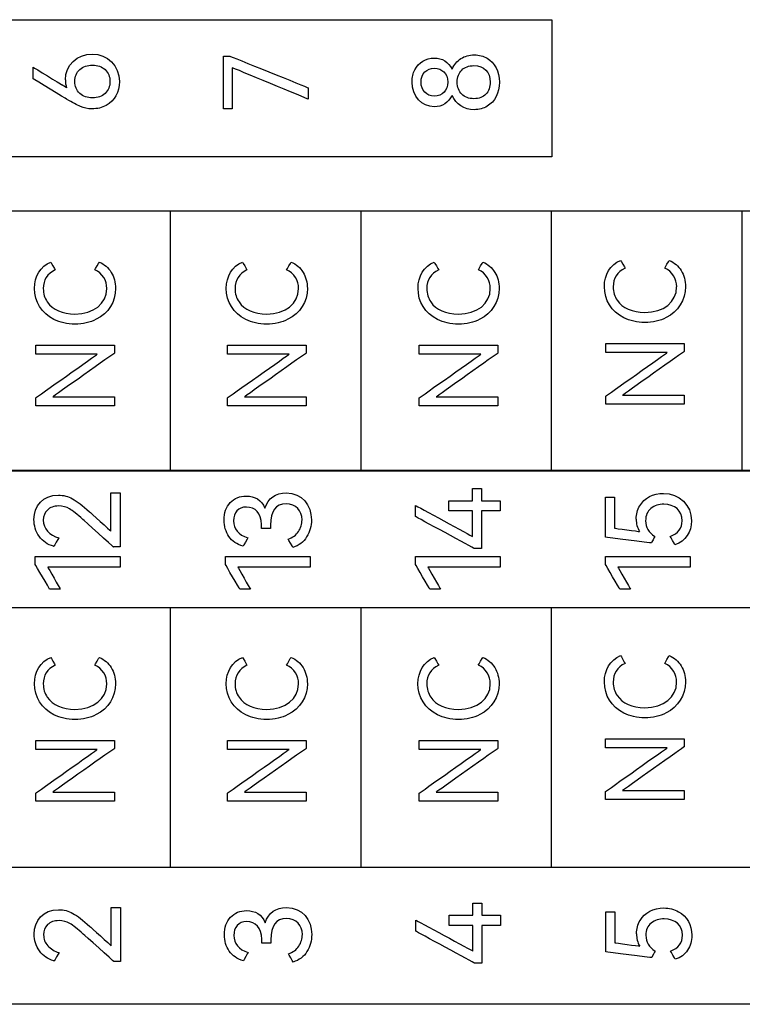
# Model space of a CAD drawing. Header units: inches. Extents: x 1106 to 1533, y 168 to 467.
# Tile 7 of 23: x 1275 to 1290, y 296 to 317. Entities that reach past the tile are written whole.
import ezdxf

# ---------------------------------------------------------------- set-up
doc = ezdxf.new("R2010")
doc.units = ezdxf.units.IN
doc.header["$LTSCALE"] = 23.1
doc.header["$MEASUREMENT"] = 0
doc.layers.add('Layer0000', color=7, linetype='Continuous')

msp = doc.modelspace()

# ---------------------------------------------------------------- linework, layer by layer
at = {"layer": 'Layer0000', "color": 30, "linetype": 'Continuous', "lineweight": 25}
for centre, radius, start, end in [((1274.487, 314.324), 1.775, 53.696, 57.653), ((1276.069, 315.918), 0.555, 179.2984, 197.1312), ((1275.969, 311.478), 0.429, 358.4473, 66.0217), ((1280.063, 311.478), 0.429, 358.4473, 66.0217), ((1284.157, 311.478), 0.429, 358.4473, 66.0217), ((1288.137, 311.514), 0.429, 358.4473, 66.0217), ((1288.186, 306.526), 0.483, 178.2528, 211.0613), ((1275.969, 303.032), 0.429, 358.4473, 66.0217), ((1280.063, 303.032), 0.429, 358.4473, 66.0217), ((1284.157, 303.032), 0.429, 358.4473, 66.0217), ((1288.136, 303.068), 0.429, 358.4473, 66.0217), ((1288.192, 297.668), 0.483, 178.2528, 211.0613)]:
    msp.add_arc(centre, radius, start, end, dxfattribs=at)
for points in [[(1249.264, 317.213), (1249.264, 317.213), (1285.887, 317.213), (1285.897, 317.213)], [(1285.897, 317.213), (1285.897, 317.213), (1285.897, 314.291), (1285.897, 314.281)], [(1278.887, 315.31), (1278.887, 315.32), (1278.887, 316.426), (1278.887, 316.436)], [(1278.887, 316.436), (1278.897, 316.436), (1279.013, 316.436), (1279.023, 316.436)], [(1279.023, 316.436), (1279.023, 316.436), (1280.688, 315.763), (1280.697, 315.759)], [(1274.829, 315.947), (1274.829, 315.957), (1274.829, 316.186), (1274.829, 316.196)], [(1274.829, 316.196), (1274.829, 316.196), (1275.428, 315.829), (1275.437, 315.824)], [(1279.077, 316.187), (1279.077, 316.177), (1279.077, 315.32), (1279.077, 315.31)], [(1280.697, 315.517), (1280.697, 315.517), (1279.086, 316.183), (1279.077, 316.187)], [(1275.54, 315.515), (1275.54, 315.515), (1274.838, 315.942), (1274.829, 315.947)], [(1280.697, 315.759), (1280.697, 315.749), (1280.697, 315.527), (1280.697, 315.517)], [(1279.077, 315.31), (1279.067, 315.31), (1278.897, 315.31), (1278.887, 315.31)], [(1285.897, 314.281), (1285.897, 314.281), (1249.274, 314.281), (1249.264, 314.281)], [(1277.756, 307.578), (1277.756, 307.588), (1277.756, 313.109), (1277.756, 313.119)], [(1281.826, 307.578), (1281.826, 307.588), (1281.826, 313.109), (1281.826, 313.119)], [(1285.896, 307.578), (1285.896, 307.588), (1285.896, 313.109), (1285.896, 313.119)], [(1289.967, 307.578), (1289.967, 307.588), (1289.967, 313.109), (1289.967, 313.119)], [(1275.201, 312.035), (1275.206, 312.026), (1275.292, 311.878), (1275.297, 311.87)], [(1276.143, 311.87), (1276.149, 311.878), (1276.235, 312.026), (1276.24, 312.035)], [(1279.295, 312.035), (1279.3, 312.026), (1279.386, 311.878), (1279.391, 311.87)], [(1280.238, 311.87), (1280.243, 311.878), (1280.329, 312.026), (1280.334, 312.035)], [(1283.389, 312.035), (1283.394, 312.026), (1283.48, 311.878), (1283.485, 311.87)], [(1284.332, 311.87), (1284.337, 311.878), (1284.423, 312.026), (1284.428, 312.035)], [(1287.368, 312.071), (1287.373, 312.062), (1287.46, 311.914), (1287.465, 311.906)], [(1288.311, 311.906), (1288.316, 311.914), (1288.402, 312.062), (1288.407, 312.071)], [(1287.05, 310.102), (1287.05, 310.112), (1287.05, 310.285), (1287.05, 310.295)], [(1287.05, 310.295), (1287.05, 310.295), (1288.718, 310.295), (1288.728, 310.295)], [(1288.728, 310.295), (1288.728, 310.285), (1288.728, 310.133), (1288.728, 310.123)], [(1274.882, 310.066), (1274.882, 310.076), (1274.882, 310.249), (1274.882, 310.259)], [(1274.882, 310.259), (1274.882, 310.259), (1276.551, 310.259), (1276.561, 310.259)], [(1276.561, 310.087), (1276.561, 310.087), (1275.253, 309.159), (1275.245, 309.153)], [(1276.561, 310.259), (1276.561, 310.249), (1276.561, 310.097), (1276.561, 310.087)], [(1278.976, 310.066), (1278.976, 310.076), (1278.976, 310.249), (1278.976, 310.259)], [(1278.976, 310.259), (1278.976, 310.259), (1280.645, 310.259), (1280.655, 310.259)], [(1280.655, 310.087), (1280.655, 310.087), (1279.347, 309.159), (1279.339, 309.153)], [(1280.655, 310.259), (1280.655, 310.249), (1280.655, 310.097), (1280.655, 310.087)], [(1283.07, 310.066), (1283.07, 310.076), (1283.07, 310.249), (1283.07, 310.259)], [(1283.07, 310.259), (1283.07, 310.259), (1284.739, 310.259), (1284.749, 310.259)], [(1284.749, 310.087), (1284.749, 310.087), (1283.441, 309.159), (1283.433, 309.153)], [(1284.749, 310.259), (1284.749, 310.249), (1284.749, 310.097), (1284.749, 310.087)], [(1287.05, 309.169), (1287.058, 309.174), (1288.355, 310.096), (1288.364, 310.102)], [(1288.364, 310.102), (1288.364, 310.102), (1287.06, 310.102), (1287.05, 310.102)], [(1288.728, 310.123), (1288.728, 310.123), (1287.42, 309.195), (1287.412, 309.189)], [(1274.882, 309.133), (1274.89, 309.139), (1276.188, 310.06), (1276.196, 310.066)], [(1276.196, 310.066), (1276.196, 310.066), (1274.892, 310.066), (1274.882, 310.066)], [(1278.976, 309.133), (1278.985, 309.139), (1280.282, 310.06), (1280.29, 310.066)], [(1280.29, 310.066), (1280.29, 310.066), (1278.986, 310.066), (1278.976, 310.066)], [(1283.07, 309.133), (1283.079, 309.139), (1284.376, 310.06), (1284.384, 310.066)], [(1284.384, 310.066), (1284.384, 310.066), (1283.08, 310.066), (1283.07, 310.066)], [(1274.882, 308.961), (1274.882, 308.971), (1274.882, 309.123), (1274.882, 309.133)], [(1275.245, 309.153), (1275.245, 309.153), (1276.551, 309.153), (1276.561, 309.153)], [(1276.561, 309.153), (1276.561, 309.143), (1276.561, 308.971), (1276.561, 308.961)], [(1278.976, 308.961), (1278.976, 308.971), (1278.976, 309.123), (1278.976, 309.133)], [(1279.339, 309.153), (1279.339, 309.153), (1280.645, 309.153), (1280.655, 309.153)], [(1280.655, 309.153), (1280.655, 309.143), (1280.655, 308.971), (1280.655, 308.961)], [(1283.07, 308.961), (1283.07, 308.971), (1283.07, 309.123), (1283.07, 309.133)], [(1283.433, 309.153), (1283.433, 309.153), (1284.739, 309.153), (1284.749, 309.153)], [(1284.749, 309.153), (1284.749, 309.143), (1284.749, 308.971), (1284.749, 308.961)], [(1287.05, 308.997), (1287.05, 309.007), (1287.05, 309.159), (1287.05, 309.169)], [(1287.412, 309.189), (1287.412, 309.189), (1288.718, 309.189), (1288.728, 309.189)], [(1288.728, 309.189), (1288.728, 309.179), (1288.728, 309.007), (1288.728, 308.997)], [(1276.561, 308.961), (1276.561, 308.961), (1274.892, 308.961), (1274.882, 308.961)], [(1280.655, 308.961), (1280.655, 308.961), (1278.986, 308.961), (1278.976, 308.961)], [(1284.749, 308.961), (1284.749, 308.961), (1283.08, 308.961), (1283.07, 308.961)], [(1288.728, 308.997), (1288.728, 308.997), (1287.06, 308.997), (1287.05, 308.997)], [(1265.545, 307.576), (1265.545, 307.576), (1302.168, 307.576), (1302.178, 307.576)], [(1284.208, 306.936), (1284.208, 306.946), (1284.208, 307.186), (1284.208, 307.196)], [(1284.208, 307.196), (1284.218, 307.196), (1284.388, 307.196), (1284.398, 307.196)], [(1284.398, 307.196), (1284.398, 307.186), (1284.398, 306.946), (1284.398, 306.936)], [(1276.487, 306.284), (1276.487, 306.294), (1276.487, 307.092), (1276.487, 307.102)], [(1276.487, 307.102), (1276.497, 307.102), (1276.672, 307.102), (1276.682, 307.102)], [(1276.682, 307.102), (1276.682, 307.102), (1276.682, 305.959), (1276.682, 305.949)], [(1283.701, 306.936), (1283.711, 306.936), (1284.198, 306.936), (1284.208, 306.936)], [(1283.701, 306.717), (1283.701, 306.727), (1283.701, 306.926), (1283.701, 306.936)], [(1284.398, 306.936), (1284.408, 306.936), (1284.788, 306.936), (1284.798, 306.936)], [(1284.798, 306.936), (1284.798, 306.926), (1284.798, 306.727), (1284.798, 306.717)], [(1287.043, 306.156), (1287.043, 306.156), (1287.043, 307), (1287.043, 307.01)], [(1287.043, 307.01), (1287.053, 307.01), (1287.226, 307.01), (1287.236, 307.01)], [(1287.236, 307.01), (1287.236, 307.01), (1287.236, 306.359), (1287.236, 306.349)], [(1282.988, 306.596), (1282.988, 306.606), (1282.988, 306.825), (1282.988, 306.835)], [(1282.988, 306.835), (1282.988, 306.835), (1284.199, 306.178), (1284.208, 306.173)], [(1284.208, 306.717), (1284.198, 306.717), (1283.711, 306.717), (1283.701, 306.717)], [(1284.208, 306.173), (1284.208, 306.183), (1284.208, 306.707), (1284.208, 306.717)], [(1284.798, 306.717), (1284.788, 306.717), (1284.408, 306.717), (1284.398, 306.717)], [(1284.398, 306.717), (1284.398, 306.717), (1284.398, 305.926), (1284.398, 305.916)], [(1284.245, 305.916), (1284.245, 305.916), (1282.997, 306.591), (1282.988, 306.596)], [(1279.896, 306.339), (1279.886, 306.339), (1279.708, 306.341), (1279.698, 306.341)], [(1279.896, 306.415), (1279.896, 306.405), (1279.896, 306.349), (1279.896, 306.339)], [(1287.236, 306.349), (1287.236, 306.349), (1287.762, 306.278), (1287.772, 306.277)], [(1275.371, 306.139), (1275.366, 306.13), (1275.275, 305.97), (1275.27, 305.961)], [(1279.409, 306.141), (1279.404, 306.132), (1279.313, 305.972), (1279.308, 305.963)], [(1280.37, 305.939), (1280.365, 305.947), (1280.273, 306.108), (1280.268, 306.116)], [(1288.026, 306.032), (1288.026, 306.032), (1287.053, 306.155), (1287.043, 306.156)], [(1288.098, 306.173), (1288.093, 306.164), (1288.031, 306.041), (1288.026, 306.032)], [(1288.53, 305.995), (1288.525, 306.004), (1288.433, 306.165), (1288.428, 306.173)], [(1276.682, 305.949), (1276.672, 305.949), (1276.551, 305.949), (1276.541, 305.949)], [(1284.398, 305.916), (1284.388, 305.916), (1284.255, 305.916), (1284.245, 305.916)], [(1274.872, 305.573), (1274.872, 305.583), (1274.872, 305.731), (1274.872, 305.741)], [(1274.872, 305.741), (1274.872, 305.741), (1276.672, 305.741), (1276.682, 305.741)], [(1276.682, 305.741), (1276.682, 305.731), (1276.682, 305.529), (1276.682, 305.519)], [(1278.93, 305.573), (1278.93, 305.583), (1278.93, 305.731), (1278.93, 305.741)], [(1278.93, 305.741), (1278.93, 305.741), (1280.73, 305.741), (1280.74, 305.741)], [(1280.74, 305.741), (1280.74, 305.731), (1280.74, 305.529), (1280.74, 305.519)], [(1282.988, 305.573), (1282.988, 305.583), (1282.988, 305.731), (1282.988, 305.741)], [(1282.988, 305.741), (1282.988, 305.741), (1284.788, 305.741), (1284.798, 305.741)], [(1284.798, 305.741), (1284.798, 305.731), (1284.798, 305.529), (1284.798, 305.519)], [(1287.046, 305.573), (1287.046, 305.583), (1287.046, 305.731), (1287.046, 305.741)], [(1287.046, 305.741), (1287.046, 305.741), (1288.846, 305.741), (1288.856, 305.741)], [(1288.856, 305.741), (1288.856, 305.731), (1288.856, 305.529), (1288.856, 305.519)], [(1275.178, 305.047), (1275.173, 305.056), (1274.877, 305.564), (1274.872, 305.573)], [(1276.682, 305.519), (1276.682, 305.519), (1275.146, 305.519), (1275.136, 305.519)], [(1275.136, 305.519), (1275.141, 305.51), (1275.401, 305.056), (1275.406, 305.047)], [(1279.236, 305.047), (1279.231, 305.056), (1278.935, 305.564), (1278.93, 305.573)], [(1280.74, 305.519), (1280.74, 305.519), (1279.204, 305.519), (1279.194, 305.519)], [(1279.194, 305.519), (1279.199, 305.51), (1279.458, 305.056), (1279.463, 305.047)], [(1283.294, 305.047), (1283.289, 305.056), (1282.993, 305.564), (1282.988, 305.573)], [(1284.798, 305.519), (1284.798, 305.519), (1283.262, 305.519), (1283.252, 305.519)], [(1283.252, 305.519), (1283.257, 305.51), (1283.516, 305.056), (1283.521, 305.047)], [(1287.352, 305.047), (1287.347, 305.056), (1287.051, 305.564), (1287.046, 305.573)], [(1288.856, 305.519), (1288.856, 305.519), (1287.32, 305.519), (1287.31, 305.519)], [(1287.31, 305.519), (1287.315, 305.51), (1287.574, 305.056), (1287.579, 305.047)], [(1275.406, 305.047), (1275.396, 305.047), (1275.188, 305.047), (1275.178, 305.047)], [(1279.463, 305.047), (1279.453, 305.047), (1279.246, 305.047), (1279.236, 305.047)], [(1283.521, 305.047), (1283.511, 305.047), (1283.304, 305.047), (1283.294, 305.047)], [(1287.579, 305.047), (1287.569, 305.047), (1287.362, 305.047), (1287.352, 305.047)], [(1302.178, 304.645), (1302.178, 304.645), (1265.555, 304.645), (1265.545, 304.645)], [(1277.756, 299.101), (1277.756, 299.111), (1277.756, 304.635), (1277.756, 304.645)], [(1281.826, 299.101), (1281.826, 299.111), (1281.826, 304.635), (1281.826, 304.645)], [(1285.896, 299.101), (1285.896, 299.111), (1285.896, 304.635), (1285.896, 304.645)], [(1275.201, 303.589), (1275.206, 303.581), (1275.292, 303.433), (1275.297, 303.424)], [(1276.143, 303.424), (1276.148, 303.433), (1276.234, 303.581), (1276.239, 303.589)], [(1279.295, 303.589), (1279.3, 303.581), (1279.386, 303.433), (1279.391, 303.424)], [(1280.237, 303.424), (1280.242, 303.433), (1280.328, 303.581), (1280.333, 303.589)], [(1283.389, 303.589), (1283.394, 303.581), (1283.48, 303.433), (1283.485, 303.424)], [(1284.331, 303.424), (1284.336, 303.433), (1284.423, 303.581), (1284.428, 303.589)], [(1287.368, 303.625), (1287.373, 303.616), (1287.459, 303.469), (1287.464, 303.46)], [(1288.31, 303.46), (1288.316, 303.469), (1288.402, 303.616), (1288.407, 303.625)], [(1274.882, 301.621), (1274.882, 301.631), (1274.882, 301.803), (1274.882, 301.813)], [(1274.882, 301.813), (1274.882, 301.813), (1276.55, 301.813), (1276.56, 301.813)], [(1276.56, 301.813), (1276.56, 301.803), (1276.56, 301.651), (1276.56, 301.641)], [(1278.976, 301.621), (1278.976, 301.631), (1278.976, 301.803), (1278.976, 301.813)], [(1278.976, 301.813), (1278.976, 301.813), (1280.644, 301.813), (1280.654, 301.813)], [(1280.654, 301.813), (1280.654, 301.803), (1280.654, 301.651), (1280.654, 301.641)], [(1283.07, 301.621), (1283.07, 301.631), (1283.07, 301.803), (1283.07, 301.813)], [(1283.07, 301.813), (1283.07, 301.813), (1284.739, 301.813), (1284.749, 301.813)], [(1284.749, 301.813), (1284.749, 301.803), (1284.749, 301.651), (1284.749, 301.641)], [(1287.049, 301.656), (1287.049, 301.666), (1287.049, 301.839), (1287.049, 301.849)], [(1287.049, 301.849), (1287.049, 301.849), (1288.718, 301.849), (1288.728, 301.849)], [(1288.728, 301.677), (1288.728, 301.677), (1287.42, 300.749), (1287.412, 300.744)], [(1288.728, 301.849), (1288.728, 301.839), (1288.728, 301.687), (1288.728, 301.677)], [(1274.882, 300.687), (1274.89, 300.693), (1276.188, 301.615), (1276.196, 301.621)], [(1276.196, 301.621), (1276.196, 301.621), (1274.892, 301.621), (1274.882, 301.621)], [(1276.56, 301.641), (1276.56, 301.641), (1275.252, 300.714), (1275.244, 300.708)], [(1278.976, 300.687), (1278.984, 300.693), (1280.282, 301.615), (1280.29, 301.621)], [(1280.29, 301.621), (1280.29, 301.621), (1278.986, 301.621), (1278.976, 301.621)], [(1280.654, 301.641), (1280.654, 301.641), (1279.346, 300.714), (1279.338, 300.708)], [(1283.07, 300.687), (1283.078, 300.693), (1284.376, 301.615), (1284.384, 301.621)], [(1284.384, 301.621), (1284.384, 301.621), (1283.08, 301.621), (1283.07, 301.621)], [(1284.749, 301.641), (1284.749, 301.641), (1283.441, 300.714), (1283.432, 300.708)], [(1287.049, 300.723), (1287.057, 300.729), (1288.355, 301.651), (1288.363, 301.656)], [(1288.363, 301.656), (1288.363, 301.656), (1287.059, 301.656), (1287.049, 301.656)], [(1274.882, 300.515), (1274.882, 300.525), (1274.882, 300.677), (1274.882, 300.687)], [(1275.244, 300.708), (1275.244, 300.708), (1276.55, 300.708), (1276.56, 300.708)], [(1276.56, 300.708), (1276.56, 300.698), (1276.56, 300.525), (1276.56, 300.515)], [(1278.976, 300.515), (1278.976, 300.525), (1278.976, 300.677), (1278.976, 300.687)], [(1279.338, 300.708), (1279.338, 300.708), (1280.644, 300.708), (1280.654, 300.708)], [(1280.654, 300.708), (1280.654, 300.698), (1280.654, 300.525), (1280.654, 300.515)], [(1283.07, 300.515), (1283.07, 300.525), (1283.07, 300.677), (1283.07, 300.687)], [(1283.432, 300.708), (1283.432, 300.708), (1284.739, 300.708), (1284.749, 300.708)], [(1284.749, 300.708), (1284.749, 300.698), (1284.749, 300.525), (1284.749, 300.515)], [(1287.049, 300.551), (1287.049, 300.561), (1287.049, 300.713), (1287.049, 300.723)], [(1287.412, 300.744), (1287.412, 300.744), (1288.718, 300.744), (1288.728, 300.744)], [(1288.728, 300.744), (1288.728, 300.734), (1288.728, 300.561), (1288.728, 300.551)], [(1276.56, 300.515), (1276.56, 300.515), (1274.892, 300.515), (1274.882, 300.515)], [(1280.654, 300.515), (1280.654, 300.515), (1278.986, 300.515), (1278.976, 300.515)], [(1284.749, 300.515), (1284.749, 300.515), (1283.08, 300.515), (1283.07, 300.515)], [(1288.728, 300.551), (1288.728, 300.551), (1287.059, 300.551), (1287.049, 300.551)], [(1265.545, 299.108), (1265.545, 299.108), (1302.168, 299.108), (1302.178, 299.108)], [(1284.214, 298.078), (1284.214, 298.088), (1284.214, 298.327), (1284.214, 298.337)], [(1284.214, 298.337), (1284.224, 298.337), (1284.395, 298.337), (1284.405, 298.337)], [(1284.405, 298.337), (1284.405, 298.327), (1284.405, 298.088), (1284.405, 298.078)], [(1276.494, 297.426), (1276.494, 297.436), (1276.494, 298.233), (1276.494, 298.243)], [(1276.494, 298.243), (1276.504, 298.243), (1276.679, 298.243), (1276.689, 298.243)], [(1276.689, 298.243), (1276.689, 298.243), (1276.689, 297.1), (1276.689, 297.09)], [(1287.05, 297.298), (1287.05, 297.298), (1287.05, 298.142), (1287.05, 298.152)], [(1287.05, 298.152), (1287.06, 298.152), (1287.232, 298.152), (1287.242, 298.152)], [(1287.242, 298.152), (1287.242, 298.152), (1287.242, 297.5), (1287.242, 297.49)], [(1282.994, 297.737), (1282.994, 297.747), (1282.994, 297.967), (1282.994, 297.977)], [(1282.994, 297.977), (1282.994, 297.977), (1284.206, 297.32), (1284.214, 297.315)], [(1283.708, 298.078), (1283.718, 298.078), (1284.204, 298.078), (1284.214, 298.078)], [(1283.708, 297.858), (1283.708, 297.868), (1283.708, 298.068), (1283.708, 298.078)], [(1284.405, 298.078), (1284.415, 298.078), (1284.795, 298.078), (1284.805, 298.078)], [(1284.805, 298.078), (1284.805, 298.068), (1284.805, 297.868), (1284.805, 297.858)], [(1276.548, 297.09), (1276.548, 297.09), (1275.904, 297.669), (1275.896, 297.675)], [(1284.251, 297.058), (1284.251, 297.058), (1283.003, 297.732), (1282.994, 297.737)], [(1284.214, 297.858), (1284.204, 297.858), (1283.718, 297.858), (1283.708, 297.858)], [(1284.214, 297.315), (1284.214, 297.325), (1284.214, 297.848), (1284.214, 297.858)], [(1284.805, 297.858), (1284.795, 297.858), (1284.415, 297.858), (1284.405, 297.858)], [(1284.405, 297.858), (1284.405, 297.858), (1284.405, 297.068), (1284.405, 297.058)], [(1279.902, 297.48), (1279.892, 297.48), (1279.715, 297.483), (1279.705, 297.483)], [(1279.902, 297.557), (1279.902, 297.547), (1279.902, 297.49), (1279.902, 297.48)], [(1287.242, 297.49), (1287.242, 297.49), (1287.768, 297.42), (1287.778, 297.419)], [(1275.378, 297.28), (1275.373, 297.272), (1275.281, 297.111), (1275.276, 297.103)], [(1279.416, 297.283), (1279.411, 297.274), (1279.319, 297.114), (1279.314, 297.105)], [(1280.376, 297.08), (1280.371, 297.089), (1280.28, 297.249), (1280.275, 297.258)], [(1288.033, 297.174), (1288.033, 297.174), (1287.06, 297.296), (1287.05, 297.298)], [(1288.104, 297.315), (1288.1, 297.306), (1288.037, 297.183), (1288.033, 297.174)], [(1288.536, 297.137), (1288.531, 297.146), (1288.44, 297.306), (1288.435, 297.315)], [(1276.689, 297.09), (1276.679, 297.09), (1276.558, 297.09), (1276.548, 297.09)], [(1284.405, 297.058), (1284.395, 297.058), (1284.261, 297.058), (1284.251, 297.058)], [(1302.178, 296.176), (1302.178, 296.176), (1265.555, 296.176), (1265.545, 296.176)]]:
    msp.add_open_spline(points, degree=3, dxfattribs=at)
for points, knots in [([(1275.513, 315.925), (1275.513, 316.246), (1275.764, 316.478), (1276.41, 316.478), (1276.666, 316.23), (1276.666, 315.666), (1276.563, 315.48), (1276.296, 315.332), (1276.195, 315.307), (1276.081, 315.307), (1275.992, 315.307), (1275.91, 315.324), (1275.761, 315.388), (1275.662, 315.441), (1275.54, 315.515)], [0, 0, 0, 0, 0.1875, 0.1875, 0.375, 0.375, 0.5, 0.5, 0.5625, 0.5625, 0.5625, 0.625, 0.625, 0.6875, 0.6875, 0.6875, 0.6875]), ([(1283.772, 315.594), (1283.772, 315.594), (1283.693, 315.442), (1283.557, 315.352), (1283.131, 315.352), (1282.915, 315.574), (1282.915, 315.982), (1282.978, 316.245), (1283.212, 316.394), (1283.561, 316.394), (1283.693, 316.307), (1283.772, 316.159)], [0.5, 0.5, 0.5, 0.5, 0.5, 0.6, 0.6, 0.75, 0.75, 0.8, 0.9, 0.9, 1, 1, 1, 1]), ([(1283.772, 316.159), (1283.815, 316.253), (1283.877, 316.327), (1284.042, 316.434), (1284.137, 316.461), (1284.351, 316.461), (1284.619, 316.388), (1284.782, 316.112), (1284.782, 315.647), (1284.685, 315.463), (1284.438, 315.315), (1284.348, 315.29), (1284.03, 315.29), (1283.858, 315.403), (1283.772, 315.594)], [0, 0, 0, 0, 0.05, 0.05, 0.1, 0.1, 0.15, 0.25, 0.25, 0.35, 0.35, 0.4, 0.4, 0.5, 0.5, 0.5, 0.5]), ([(1276.466, 315.893), (1276.466, 315.998), (1276.432, 316.082), (1276.293, 316.209), (1276.205, 316.241), (1275.982, 316.241), (1275.891, 316.21), (1275.751, 316.084), (1275.716, 316), (1275.716, 315.786), (1275.751, 315.701), (1275.891, 315.574), (1275.982, 315.542), (1276.206, 315.542), (1276.296, 315.574), (1276.432, 315.701), (1276.466, 315.786), (1276.466, 315.893)], [0, 0, 0, 0, 0.125, 0.125, 0.25, 0.25, 0.375, 0.375, 0.5, 0.5, 0.625, 0.625, 0.75, 0.75, 0.875, 0.875, 1, 1, 1, 1]), ([(1284.584, 315.88), (1284.584, 316.091), (1284.452, 316.231), (1284.128, 316.231), (1284.041, 316.2), (1283.913, 316.075), (1283.881, 315.99), (1283.881, 315.77), (1283.913, 315.683), (1284.041, 315.556), (1284.128, 315.525), (1284.345, 315.525), (1284.43, 315.557), (1284.554, 315.685), (1284.584, 315.772), (1284.584, 315.88)], [0, 0, 0, 0, 0.25, 0.25, 0.375, 0.375, 0.5, 0.5, 0.625, 0.625, 0.75, 0.75, 0.875, 0.875, 1, 1, 1, 1]), ([(1283.108, 315.88), (1283.108, 315.696), (1283.223, 315.582), (1283.565, 315.582), (1283.678, 315.696), (1283.678, 315.973), (1283.651, 316.043), (1283.544, 316.148), (1283.477, 316.174), (1283.227, 316.174), (1283.108, 316.062), (1283.108, 315.88)], [0, 0, 0, 0, 0.25, 0.25, 0.5, 0.5, 0.625, 0.625, 0.75, 0.75, 1, 1, 1, 1]), ([(1302.178, 313.119), (1302.168, 313.119), (1298.107, 313.119), (1298.107, 313.119), (1294.037, 313.119), (1294.037, 313.119), (1289.967, 313.119), (1289.967, 313.119), (1285.896, 313.119), (1285.896, 313.119), (1281.826, 313.119), (1281.826, 313.119), (1277.756, 313.119), (1277.756, 313.119), (1273.685, 313.119), (1273.685, 313.119), (1269.615, 313.119), (1269.615, 313.119), (1265.555, 313.119), (1265.545, 313.119)], [0, 0, 0, 0, 0.111111, 0.111111, 0.222222, 0.222222, 0.333333, 0.333333, 0.444444, 0.444444, 0.555556, 0.555556, 0.666667, 0.666667, 0.777778, 0.777778, 0.888889, 0.888889, 1, 1, 1, 1]), ([(1276.24, 312.035), (1276.24, 312.035), (1276.348, 311.987), (1276.433, 311.914), (1276.555, 311.715), (1276.586, 311.601), (1276.586, 311.471), (1276.586, 311.186), (1276.355, 310.821), (1275.887, 310.707), (1275.551, 310.707), (1275.401, 310.741), (1275.007, 310.943), (1274.855, 311.186), (1274.855, 311.471), (1274.855, 311.731), (1274.984, 311.94), (1275.201, 312.035)], [0.1, 0.1, 0.1, 0.1, 0.1, 0.15, 0.15, 0.2, 0.2, 0.2, 0.3, 0.35, 0.35, 0.4, 0.4, 0.5, 0.5, 0.5, 0.6, 0.6, 0.6, 0.6]), ([(1280.334, 312.035), (1280.334, 312.035), (1280.442, 311.987), (1280.527, 311.914), (1280.649, 311.715), (1280.68, 311.601), (1280.68, 311.471), (1280.68, 311.186), (1280.449, 310.821), (1279.981, 310.707), (1279.645, 310.707), (1279.495, 310.741), (1279.101, 310.943), (1278.949, 311.186), (1278.949, 311.471), (1278.949, 311.731), (1279.078, 311.94), (1279.295, 312.035)], [0.1, 0.1, 0.1, 0.1, 0.1, 0.15, 0.15, 0.2, 0.2, 0.2, 0.3, 0.35, 0.35, 0.4, 0.4, 0.5, 0.5, 0.5, 0.6, 0.6, 0.6, 0.6]), ([(1284.428, 312.035), (1284.428, 312.035), (1284.536, 311.987), (1284.621, 311.914), (1284.744, 311.715), (1284.774, 311.601), (1284.774, 311.471), (1284.774, 311.186), (1284.543, 310.821), (1284.076, 310.707), (1283.739, 310.707), (1283.589, 310.741), (1283.195, 310.943), (1283.043, 311.186), (1283.043, 311.471), (1283.043, 311.731), (1283.172, 311.94), (1283.389, 312.035)], [0.1, 0.1, 0.1, 0.1, 0.1, 0.15, 0.15, 0.2, 0.2, 0.2, 0.3, 0.35, 0.35, 0.4, 0.4, 0.5, 0.5, 0.5, 0.6, 0.6, 0.6, 0.6]), ([(1288.407, 312.071), (1288.407, 312.071), (1288.516, 312.023), (1288.601, 311.95), (1288.723, 311.751), (1288.753, 311.636), (1288.753, 311.507), (1288.753, 311.222), (1288.522, 310.856), (1288.055, 310.743), (1287.718, 310.743), (1287.569, 310.777), (1287.174, 310.978), (1287.022, 311.222), (1287.022, 311.507), (1287.022, 311.766), (1287.151, 311.976), (1287.368, 312.071)], [0.1, 0.1, 0.1, 0.1, 0.1, 0.15, 0.15, 0.2, 0.2, 0.2, 0.3, 0.35, 0.35, 0.4, 0.4, 0.5, 0.5, 0.5, 0.6, 0.6, 0.6, 0.6]), ([(1275.297, 311.87), (1275.297, 311.87), (1275.128, 311.784), (1275.043, 311.65), (1275.043, 311.466), (1275.043, 311.359), (1275.071, 311.264), (1275.241, 311.017), (1275.453, 310.923), (1276.118, 310.923), (1276.398, 311.145), (1276.398, 311.466)], [0.65, 0.65, 0.65, 0.65, 0.65, 0.7, 0.7, 0.7, 0.75, 0.75, 0.85, 0.85, 1, 1, 1, 1]), ([(1279.391, 311.87), (1279.391, 311.87), (1279.222, 311.784), (1279.137, 311.65), (1279.137, 311.466), (1279.137, 311.359), (1279.165, 311.264), (1279.335, 311.017), (1279.547, 310.923), (1280.212, 310.923), (1280.492, 311.145), (1280.492, 311.466)], [0.65, 0.65, 0.65, 0.65, 0.65, 0.7, 0.7, 0.7, 0.75, 0.75, 0.85, 0.85, 1, 1, 1, 1]), ([(1283.485, 311.87), (1283.485, 311.87), (1283.316, 311.784), (1283.231, 311.65), (1283.231, 311.466), (1283.231, 311.359), (1283.259, 311.264), (1283.429, 311.017), (1283.641, 310.923), (1284.306, 310.923), (1284.586, 311.145), (1284.586, 311.466)], [0.65, 0.65, 0.65, 0.65, 0.65, 0.7, 0.7, 0.7, 0.75, 0.75, 0.85, 0.85, 1, 1, 1, 1]), ([(1287.465, 311.906), (1287.465, 311.906), (1287.295, 311.82), (1287.21, 311.685), (1287.21, 311.502), (1287.21, 311.395), (1287.238, 311.3), (1287.408, 311.052), (1287.621, 310.958), (1288.286, 310.958), (1288.565, 311.181), (1288.565, 311.502)], [0.65, 0.65, 0.65, 0.65, 0.65, 0.7, 0.7, 0.7, 0.75, 0.75, 0.85, 0.85, 1, 1, 1, 1]), ([(1302.178, 307.578), (1302.168, 307.578), (1298.107, 307.578), (1298.107, 307.578), (1294.037, 307.578), (1294.037, 307.578), (1289.967, 307.578), (1289.967, 307.578), (1285.896, 307.578), (1285.896, 307.578), (1281.826, 307.578), (1281.826, 307.578), (1277.756, 307.578), (1277.756, 307.578), (1273.685, 307.578), (1273.685, 307.578), (1269.615, 307.578), (1269.615, 307.578), (1265.555, 307.578), (1265.545, 307.578)], [0, 0, 0, 0, 0.111111, 0.111111, 0.222222, 0.222222, 0.333333, 0.333333, 0.444444, 0.444444, 0.555556, 0.555556, 0.666667, 0.666667, 0.777778, 0.777778, 0.888889, 0.888889, 1, 1, 1, 1]), ([(1275.27, 305.961), (1275.26, 305.963), (1275.135, 305.997), (1275.03, 306.069), (1274.88, 306.283), (1274.843, 306.402), (1274.843, 306.534), (1274.843, 306.82), (1275.033, 307.055), (1275.474, 307.055), (1275.573, 307.028), (1275.762, 306.924), (1275.884, 306.83), (1276.028, 306.699), (1276.028, 306.699), (1276.48, 306.291), (1276.487, 306.284)], [0.6, 0.6, 0.6, 0.6, 0.6, 0.65, 0.65, 0.7, 0.7, 0.7, 0.85, 0.85, 0.9, 0.9, 0.95, 0.95, 0.95, 1, 1, 1, 1]), ([(1279.308, 305.963), (1279.308, 305.963), (1279.174, 306.003), (1279.073, 306.073), (1278.938, 306.271), (1278.903, 306.388), (1278.903, 306.521), (1278.903, 306.676), (1278.946, 306.801), (1279.121, 306.988), (1279.235, 307.035), (1279.377, 307.035), (1279.558, 307.035), (1279.702, 306.953), (1279.775, 306.778)], [0.7931035, 0.7931035, 0.7931035, 0.7931035, 0.7931035, 0.8275862, 0.8275862, 0.862069, 0.862069, 0.862069, 0.8965517, 0.8965517, 0.9310345, 0.9310345, 0.9310345, 1, 1, 1, 1]), ([(1279.775, 306.778), (1279.844, 306.995), (1280.002, 307.102), (1280.57, 307.102), (1280.767, 306.837), (1280.767, 306.526), (1280.767, 306.395), (1280.733, 306.273), (1280.598, 306.051), (1280.5, 305.977), (1280.37, 305.939)], [0, 0, 0, 0, 0.0689655, 0.0689655, 0.1724138, 0.1724138, 0.1724138, 0.2068966, 0.2068966, 0.2413793, 0.2413793, 0.2413793, 0.2413793]), ([(1287.702, 306.541), (1287.702, 306.648), (1287.728, 306.744), (1287.877, 306.994), (1288.061, 307.092), (1288.621, 307.092), (1288.883, 306.835), (1288.883, 306.509), (1288.883, 306.269), (1288.76, 306.068), (1288.53, 305.995)], [0, 0, 0, 0, 0.0434783, 0.0434783, 0.1304348, 0.1304348, 0.2608696, 0.2608696, 0.2608696, 0.3478261, 0.3478261, 0.3478261, 0.3478261]), ([(1276.541, 305.949), (1276.537, 305.953), (1276.532, 305.957), (1275.89, 306.534), (1275.89, 306.534), (1275.767, 306.644), (1275.671, 306.72), (1275.533, 306.801), (1275.456, 306.823), (1275.373, 306.823), (1275.268, 306.823), (1275.186, 306.793), (1275.072, 306.679), (1275.043, 306.607), (1275.043, 306.342), (1275.174, 306.198), (1275.371, 306.139)], [0.2, 0.2, 0.2, 0.2, 0.2, 0.25, 0.25, 0.25, 0.3, 0.3, 0.35, 0.35, 0.35, 0.4, 0.4, 0.45, 0.45, 0.55, 0.55, 0.55, 0.55]), ([(1279.698, 306.341), (1279.698, 306.348), (1279.698, 306.354), (1279.698, 306.428), (1279.698, 306.428), (1279.698, 306.671), (1279.566, 306.8), (1279.29, 306.8), (1279.226, 306.773), (1279.128, 306.665), (1279.103, 306.596), (1279.103, 306.331), (1279.211, 306.207), (1279.409, 306.141)], [0.5172414, 0.5172414, 0.5172414, 0.5172414, 0.5172414, 0.5517241, 0.5517241, 0.5517241, 0.6206897, 0.6206897, 0.6551724, 0.6551724, 0.6896552, 0.6896552, 0.7586207, 0.7586207, 0.7586207, 0.7586207]), ([(1280.268, 306.116), (1280.268, 306.116), (1280.367, 306.148), (1280.442, 306.202), (1280.541, 306.354), (1280.567, 306.433), (1280.567, 306.721), (1280.44, 306.867), (1280.226, 306.867), (1280.006, 306.867), (1279.896, 306.715), (1279.896, 306.415)], [0.2758621, 0.2758621, 0.2758621, 0.2758621, 0.2758621, 0.3103448, 0.3103448, 0.3448276, 0.3448276, 0.4137931, 0.4137931, 0.4137931, 0.4482759, 0.4482759, 0.4482759, 0.4482759]), ([(1288.428, 306.173), (1288.428, 306.173), (1288.596, 306.232), (1288.683, 306.348), (1288.683, 306.509), (1288.683, 306.726), (1288.522, 306.86), (1288.181, 306.86), (1288.091, 306.829), (1287.941, 306.71), (1287.902, 306.623), (1287.902, 306.509), (1287.902, 306.366), (1287.967, 306.254), (1288.098, 306.173)], [0.3913044, 0.3913044, 0.3913044, 0.3913044, 0.3913044, 0.4782609, 0.4782609, 0.4782609, 0.5652174, 0.5652174, 0.6086957, 0.6086957, 0.6521739, 0.6521739, 0.6521739, 0.6956522, 0.6956522, 0.6956522, 0.6956522]), ([(1302.178, 304.645), (1302.168, 304.645), (1298.108, 304.645), (1298.108, 304.645), (1294.037, 304.645), (1294.037, 304.645), (1289.967, 304.645), (1289.967, 304.645), (1285.896, 304.645), (1285.896, 304.645), (1281.826, 304.645), (1281.826, 304.645), (1277.756, 304.645), (1277.756, 304.645), (1273.685, 304.645), (1273.685, 304.645), (1269.615, 304.645), (1269.615, 304.645), (1265.555, 304.645), (1265.545, 304.645)], [0, 0, 0, 0, 0.111111, 0.111111, 0.222222, 0.222222, 0.333333, 0.333333, 0.444444, 0.444444, 0.555556, 0.555556, 0.666667, 0.666667, 0.777778, 0.777778, 0.888889, 0.888889, 1, 1, 1, 1]), ([(1276.239, 303.589), (1276.239, 303.589), (1276.348, 303.542), (1276.433, 303.469), (1276.555, 303.27), (1276.586, 303.155), (1276.586, 303.025), (1276.586, 302.741), (1276.354, 302.375), (1275.887, 302.262), (1275.551, 302.262), (1275.401, 302.295), (1275.006, 302.497), (1274.854, 302.741), (1274.854, 303.025), (1274.854, 303.285), (1274.984, 303.495), (1275.201, 303.589)], [0.1, 0.1, 0.1, 0.1, 0.1, 0.15, 0.15, 0.2, 0.2, 0.2, 0.3, 0.35, 0.35, 0.4, 0.4, 0.5, 0.5, 0.5, 0.6, 0.6, 0.6, 0.6]), ([(1280.333, 303.589), (1280.333, 303.589), (1280.442, 303.542), (1280.527, 303.469), (1280.649, 303.27), (1280.68, 303.155), (1280.68, 303.025), (1280.68, 302.741), (1280.448, 302.375), (1279.981, 302.262), (1279.645, 302.262), (1279.495, 302.295), (1279.1, 302.497), (1278.948, 302.741), (1278.948, 303.025), (1278.948, 303.285), (1279.078, 303.495), (1279.295, 303.589)], [0.1, 0.1, 0.1, 0.1, 0.1, 0.15, 0.15, 0.2, 0.2, 0.2, 0.3, 0.35, 0.35, 0.4, 0.4, 0.5, 0.5, 0.5, 0.6, 0.6, 0.6, 0.6]), ([(1284.428, 303.589), (1284.428, 303.589), (1284.536, 303.542), (1284.621, 303.469), (1284.743, 303.27), (1284.774, 303.155), (1284.774, 303.025), (1284.774, 302.741), (1284.542, 302.375), (1284.075, 302.262), (1283.739, 302.262), (1283.589, 302.295), (1283.195, 302.497), (1283.042, 302.741), (1283.042, 303.025), (1283.042, 303.285), (1283.172, 303.495), (1283.389, 303.589)], [0.1, 0.1, 0.1, 0.1, 0.1, 0.15, 0.15, 0.2, 0.2, 0.2, 0.3, 0.35, 0.35, 0.4, 0.4, 0.5, 0.5, 0.5, 0.6, 0.6, 0.6, 0.6]), ([(1288.407, 303.625), (1288.407, 303.625), (1288.515, 303.578), (1288.6, 303.504), (1288.722, 303.306), (1288.753, 303.191), (1288.753, 303.061), (1288.753, 302.777), (1288.522, 302.411), (1288.054, 302.297), (1287.718, 302.297), (1287.568, 302.331), (1287.174, 302.533), (1287.022, 302.777), (1287.022, 303.061), (1287.022, 303.321), (1287.151, 303.53), (1287.368, 303.625)], [0.1, 0.1, 0.1, 0.1, 0.1, 0.15, 0.15, 0.2, 0.2, 0.2, 0.3, 0.35, 0.35, 0.4, 0.4, 0.5, 0.5, 0.5, 0.6, 0.6, 0.6, 0.6]), ([(1275.297, 303.424), (1275.297, 303.424), (1275.127, 303.339), (1275.042, 303.204), (1275.042, 303.021), (1275.042, 302.914), (1275.071, 302.819), (1275.24, 302.571), (1275.453, 302.477), (1276.118, 302.477), (1276.398, 302.7), (1276.398, 303.021)], [0.65, 0.65, 0.65, 0.65, 0.65, 0.7, 0.7, 0.7, 0.75, 0.75, 0.85, 0.85, 1, 1, 1, 1]), ([(1279.391, 303.424), (1279.391, 303.424), (1279.221, 303.339), (1279.136, 303.204), (1279.136, 303.021), (1279.136, 302.914), (1279.165, 302.819), (1279.334, 302.571), (1279.547, 302.477), (1280.212, 302.477), (1280.492, 302.7), (1280.492, 303.021)], [0.65, 0.65, 0.65, 0.65, 0.65, 0.7, 0.7, 0.7, 0.75, 0.75, 0.85, 0.85, 1, 1, 1, 1]), ([(1283.485, 303.424), (1283.485, 303.424), (1283.315, 303.339), (1283.231, 303.204), (1283.231, 303.021), (1283.231, 302.914), (1283.259, 302.819), (1283.429, 302.571), (1283.641, 302.477), (1284.306, 302.477), (1284.586, 302.7), (1284.586, 303.021)], [0.65, 0.65, 0.65, 0.65, 0.65, 0.7, 0.7, 0.7, 0.75, 0.75, 0.85, 0.85, 1, 1, 1, 1]), ([(1287.464, 303.46), (1287.464, 303.46), (1287.295, 303.374), (1287.21, 303.24), (1287.21, 303.056), (1287.21, 302.949), (1287.238, 302.855), (1287.408, 302.607), (1287.62, 302.513), (1288.285, 302.513), (1288.565, 302.735), (1288.565, 303.056)], [0.65, 0.65, 0.65, 0.65, 0.65, 0.7, 0.7, 0.7, 0.75, 0.75, 0.85, 0.85, 1, 1, 1, 1]), ([(1302.178, 299.101), (1302.168, 299.101), (1298.108, 299.101), (1298.108, 299.101), (1294.037, 299.101), (1294.037, 299.101), (1289.967, 299.101), (1289.967, 299.101), (1285.896, 299.101), (1285.896, 299.101), (1281.826, 299.101), (1281.826, 299.101), (1277.756, 299.101), (1277.756, 299.101), (1273.685, 299.101), (1273.685, 299.101), (1269.615, 299.101), (1269.615, 299.101), (1265.555, 299.101), (1265.545, 299.101)], [0, 0, 0, 0, 0.111111, 0.111111, 0.222222, 0.222222, 0.333333, 0.333333, 0.444444, 0.444444, 0.555556, 0.555556, 0.666667, 0.666667, 0.777778, 0.777778, 0.888889, 0.888889, 1, 1, 1, 1]), ([(1275.276, 297.103), (1275.267, 297.105), (1275.141, 297.139), (1275.037, 297.21), (1274.887, 297.425), (1274.849, 297.544), (1274.849, 297.675), (1274.849, 297.962), (1275.039, 298.197), (1275.481, 298.197), (1275.579, 298.17), (1275.77, 298.065), (1275.89, 297.973), (1276.035, 297.841), (1276.035, 297.841), (1276.486, 297.433), (1276.494, 297.426)], [0.6, 0.6, 0.6, 0.6, 0.6, 0.65, 0.65, 0.7, 0.7, 0.7, 0.85, 0.85, 0.9, 0.9, 0.95, 0.95, 0.95, 1, 1, 1, 1]), ([(1279.314, 297.105), (1279.314, 297.105), (1279.181, 297.145), (1279.08, 297.214), (1278.944, 297.413), (1278.91, 297.53), (1278.91, 297.663), (1278.91, 297.818), (1278.953, 297.942), (1279.128, 298.13), (1279.242, 298.177), (1279.384, 298.177), (1279.565, 298.177), (1279.709, 298.094), (1279.781, 297.92)], [0.7931035, 0.7931035, 0.7931035, 0.7931035, 0.7931035, 0.8275862, 0.8275862, 0.862069, 0.862069, 0.862069, 0.8965517, 0.8965517, 0.9310345, 0.9310345, 0.9310345, 1, 1, 1, 1]), ([(1279.781, 297.92), (1279.85, 298.137), (1280.008, 298.243), (1280.576, 298.243), (1280.774, 297.979), (1280.774, 297.668), (1280.774, 297.536), (1280.74, 297.415), (1280.605, 297.193), (1280.506, 297.118), (1280.376, 297.08)], [0, 0, 0, 0, 0.0689655, 0.0689655, 0.1724138, 0.1724138, 0.1724138, 0.2068966, 0.2068966, 0.2413793, 0.2413793, 0.2413793, 0.2413793]), ([(1287.709, 297.683), (1287.709, 297.79), (1287.734, 297.885), (1287.885, 298.137), (1288.068, 298.234), (1288.404, 298.234), (1288.733, 298.147), (1288.89, 297.868), (1288.89, 297.651), (1288.89, 297.531), (1288.859, 297.424), (1288.739, 297.238), (1288.652, 297.173), (1288.536, 297.137)], [0, 0, 0, 0, 0.0434783, 0.0434783, 0.1304348, 0.1304348, 0.1739131, 0.2608696, 0.2608696, 0.2608696, 0.3043478, 0.3043478, 0.3478261, 0.3478261, 0.3478261, 0.3478261]), ([(1275.896, 297.675), (1275.896, 297.675), (1275.774, 297.786), (1275.679, 297.861), (1275.539, 297.944), (1275.462, 297.964), (1275.38, 297.964), (1275.275, 297.964), (1275.193, 297.936), (1275.078, 297.82), (1275.049, 297.749), (1275.049, 297.572), (1275.079, 297.494), (1275.2, 297.359), (1275.279, 297.31), (1275.378, 297.28)], [0.25, 0.25, 0.25, 0.25, 0.25, 0.3, 0.3, 0.35, 0.35, 0.35, 0.4, 0.4, 0.45, 0.45, 0.5, 0.5, 0.55, 0.55, 0.55, 0.55]), ([(1279.705, 297.483), (1279.705, 297.489), (1279.705, 297.496), (1279.705, 297.569), (1279.705, 297.569), (1279.705, 297.813), (1279.573, 297.942), (1279.296, 297.942), (1279.233, 297.915), (1279.134, 297.806), (1279.11, 297.738), (1279.11, 297.473), (1279.218, 297.349), (1279.416, 297.283)], [0.5172414, 0.5172414, 0.5172414, 0.5172414, 0.5172414, 0.5517241, 0.5517241, 0.5517241, 0.6206897, 0.6206897, 0.6551724, 0.6551724, 0.6896552, 0.6896552, 0.7586207, 0.7586207, 0.7586207, 0.7586207]), ([(1280.275, 297.258), (1280.275, 297.258), (1280.374, 297.289), (1280.448, 297.343), (1280.549, 297.496), (1280.574, 297.575), (1280.574, 297.86), (1280.447, 298.009), (1280.233, 298.009), (1280.013, 298.009), (1279.902, 297.858), (1279.902, 297.557)], [0.2758621, 0.2758621, 0.2758621, 0.2758621, 0.2758621, 0.3103448, 0.3103448, 0.3448276, 0.3448276, 0.4137931, 0.4137931, 0.4137931, 0.4482759, 0.4482759, 0.4482759, 0.4482759]), ([(1288.435, 297.315), (1288.435, 297.315), (1288.603, 297.374), (1288.689, 297.49), (1288.689, 297.651), (1288.689, 297.868), (1288.529, 298.001), (1288.188, 298.001), (1288.098, 297.971), (1287.947, 297.851), (1287.909, 297.764), (1287.909, 297.651), (1287.909, 297.508), (1287.974, 297.396), (1288.104, 297.315)], [0.3913044, 0.3913044, 0.3913044, 0.3913044, 0.3913044, 0.4782609, 0.4782609, 0.4782609, 0.5652174, 0.5652174, 0.6086957, 0.6086957, 0.6521739, 0.6521739, 0.6521739, 0.6956522, 0.6956522, 0.6956522, 0.6956522])]:
    msp.add_open_spline(points, degree=3, knots=knots, dxfattribs=at)

doc.saveas('drawing.dxf')
